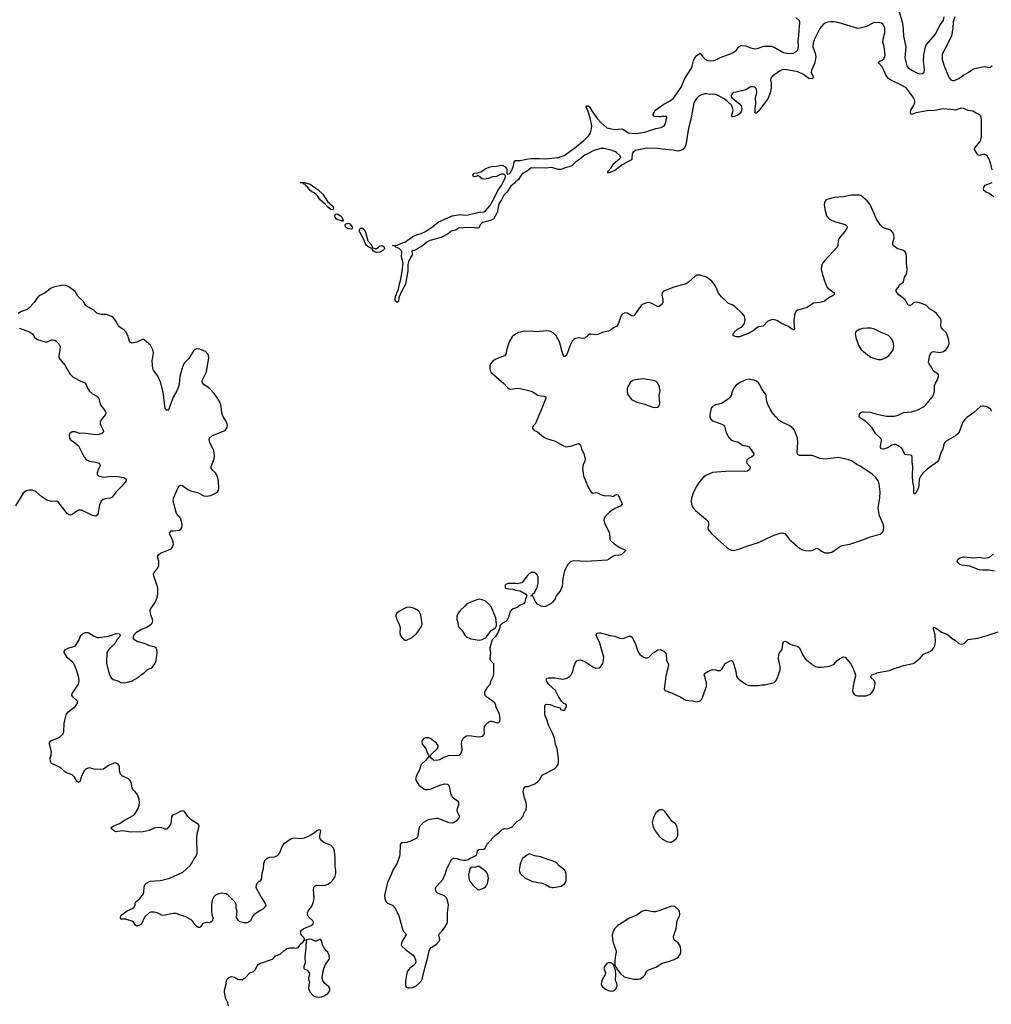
# Model space of a CAD drawing. Header units: inches. Extents: x 1839294 to 1929364, y 762242 to 909984.
# Tile 7 of 76: x 1876766 to 1889082, y 771030 to 783515. Entities that reach past the tile are written whole.
import ezdxf

# ---------------------------------------------------------------- set-up
doc = ezdxf.new("R2010")
doc.units = ezdxf.units.IN
doc.header["$MEASUREMENT"] = 0
for name, color, linetype in [('B8777', 7, 'Continuous'), ('B8778', 7, 'Continuous'), ('B8787', 7, 'Continuous'), ('B8788', 7, 'Continuous')]:
    doc.layers.add(name, color=color, linetype=linetype)

msp = doc.modelspace()

# ---------------------------------------------------------------- linework, layer by layer
at = {"layer": 'B8777', "color": 6, "elevation": 600}
for points in [[(1876999, 780000), (1876990, 779993), (1876950, 779928), (1876884, 779857), (1876859, 779841), (1876790, 779815), (1876746, 779790)], [(1880000, 772900), (1879990, 772896), (1879930, 772892), (1879910, 772885), (1879890, 772872), (1879870, 772850), (1879856, 772810), (1879854, 772750), (1879834, 772690), (1879826, 772614), (1879811, 772590), (1879781, 772570), (1879763, 772550), (1879759, 772510), (1879827, 772390), (1879878, 772310), (1879885, 772290), (1879882, 772270), (1879850, 772235), (1879810, 772216), (1879740, 772170), (1879718, 772142), (1879690, 772090), (1879670, 772072), (1879650, 772064), (1879610, 772064), (1879558, 772078), (1879535, 772095), (1879514, 772130), (1879522, 772210), (1879511, 772250), (1879510, 772295), (1879495, 772330), (1879410, 772416), (1879382, 772430), (1879330, 772438), (1879285, 772430), (1879248, 772412), (1879228, 772392), (1879205, 772350), (1879198, 772290), (1879199, 772210), (1879202, 772170), (1879215, 772130), (1879210, 772090), (1879190, 772070), (1879170, 772065), (1879130, 772067), (1879100, 772060), (1879085, 772050), (1879063, 772017), (1879050, 772004), (1879030, 772005), (1879010, 772017), (1878979, 772050), (1878961, 772081), (1878939, 772100), (1878862, 772142), (1878818, 772158), (1878750, 772180), (1878710, 772183), (1878590, 772158), (1878570, 772161), (1878510, 772190), (1878470, 772200), (1878430, 772198), (1878407, 772190), (1878350, 772133), (1878310, 772050), (1878290, 772035), (1878250, 772021), (1878233, 772033), (1878210, 772070), (1878186, 772086), (1878110, 772110), (1878050, 772110), (1878044, 772130), (1878049, 772150), (1878066, 772170), (1878093, 772190), (1878130, 772214), (1878197, 772243), (1878218, 772262), (1878230, 772290), (1878230, 772310), (1878237, 772330), (1878287, 772370), (1878335, 772430), (1878341, 772450), (1878344, 772516), (1878353, 772547), (1878373, 772567), (1878418, 772590), (1878550, 772602), (1878670, 772630), (1878833, 772707), (1878927, 772790), (1878953, 772827), (1878972, 772870), (1879002, 772910), (1879016, 772950), (1879010, 773130), (1879016, 773190), (1879038, 773270), (1879041, 773290), (1879033, 773310), (1878939, 773370), (1878899, 773410), (1878854, 773474), (1878830, 773484), (1878810, 773481), (1878750, 773446), (1878705, 773430), (1878691, 773409), (1878686, 773350), (1878676, 773310), (1878650, 773270), (1878630, 773253), (1878610, 773252), (1878570, 773268), (1878530, 773274), (1878470, 773265), (1878408, 773232), (1878330, 773216), (1878170, 773214), (1878070, 773231), (1878010, 773220), (1877990, 773219), (1877970, 773224), (1877936, 773250), (1877925, 773270), (1877952, 773288), (1878030, 773321), (1878102, 773370), (1878213, 773430), (1878231, 773450), (1878267, 773513), (1878281, 773550), (1878286, 773590), (1878282, 773630), (1878254, 773694), (1878230, 773724), (1878201, 773750), (1878190, 773770), (1878184, 773830), (1878166, 773870), (1878145, 773890), (1878070, 773924), (1878045, 773950), (1878033, 773990), (1878031, 774050), (1878016, 774076), (1877990, 774088), (1877970, 774090), (1877950, 774085), (1877890, 774057), (1877830, 774010), (1877790, 774007), (1877711, 774011), (1877650, 774028), (1877610, 774018), (1877587, 773993), (1877565, 773955), (1877545, 773910), (1877530, 773853), (1877510, 773841), (1877490, 773858), (1877460, 773910), (1877430, 773939), (1877349, 773969), (1877288, 774028), (1877230, 774060), (1877170, 774085), (1877156, 774110), (1877154, 774150), (1877167, 774190), (1877169, 774230), (1877143, 774330), (1877145, 774350), (1877162, 774370), (1877239, 774401), (1877270, 774419), (1877309, 774451), (1877321, 774470), (1877326, 774490), (1877328, 774590), (1877340, 774630), (1877349, 774689), (1877358, 774710), (1877381, 774739), (1877475, 774810), (1877501, 774850), (1877502, 774870), (1877439, 774930), (1877427, 774950), (1877432, 774970), (1877443, 774990), (1877510, 775090), (1877521, 775130), (1877517, 775170), (1877486, 775270), (1877452, 775350), (1877435, 775370), (1877370, 775428), (1877329, 775490), (1877329, 775510), (1877346, 775530), (1877390, 775549), (1877469, 775571), (1877521, 775650), (1877531, 775690), (1877546, 775710), (1877570, 775730), (1877597, 775743), (1877630, 775746), (1877642, 775742), (1877710, 775697), (1877750, 775682), (1877770, 775680), (1877890, 775700), (1877990, 775730), (1878028, 775728), (1878041, 775710), (1878033, 775690), (1877999, 775650), (1877976, 775610), (1877896, 775530), (1877870, 775490), (1877866, 775370), (1877867, 775350), (1877902, 775222), (1877912, 775192), (1877926, 775170), (1877950, 775150), (1878010, 775133), (1878050, 775110), (1878090, 775108), (1878150, 775118), (1878190, 775132), (1878270, 775175), (1878310, 775213), (1878345, 775235), (1878384, 775270), (1878429, 775291), (1878450, 775306), (1878484, 775356), (1878496, 775390), (1878509, 775489), (1878504, 775530), (1878494, 775550), (1878470, 775565), (1878410, 775575), (1878350, 775607), (1878249, 775630), (1878223, 775650), (1878209, 775670), (1878207, 775690), (1878215, 775710), (1878247, 775750), (1878310, 775789), (1878369, 775810), (1878404, 775830), (1878433, 775850), (1878449, 775870), (1878453, 775890), (1878449, 775910), (1878427, 775967), (1878419, 776019), (1878427, 776050), (1878470, 776107), (1878490, 776141), (1878510, 776190), (1878518, 776230), (1878517, 776310), (1878465, 776465), (1878463, 776490), (1878469, 776511), (1878509, 776551), (1878529, 776591), (1878532, 776610), (1878530, 776650), (1878513, 776710), (1878524, 776730), (1878550, 776750), (1878677, 776803), (1878690, 776811), (1878704, 776830), (1878714, 776866), (1878713, 776890), (1878699, 776930), (1878670, 776990), (1878667, 777010), (1878677, 777023), (1878688, 777032), (1878710, 777036), (1878790, 777044), (1878810, 777055), (1878823, 777077), (1878824, 777110), (1878808, 777190), (1878752, 777252), (1878711, 777409), (1878715, 777450), (1878777, 777583), (1878790, 777603), (1878810, 777612), (1878830, 777610), (1878899, 777559), (1878930, 777542), (1879018, 777518), (1879099, 777479), (1879130, 777473), (1879190, 777480), (1879250, 777510), (1879274, 777530), (1879286, 777550), (1879291, 777570), (1879287, 777670), (1879271, 777730), (1879248, 777770), (1879210, 777805), (1879194, 777830), (1879192, 777850), (1879232, 777948), (1879237, 777990), (1879225, 778050), (1879176, 778156), (1879167, 778190), (1879174, 778210), (1879210, 778241), (1879372, 778308), (1879397, 778343), (1879402, 778370), (1879398, 778390), (1879379, 778430), (1879344, 778484), (1879333, 778510), (1879314, 778630), (1879290, 778690), (1879230, 778774), (1879180, 778830), (1879150, 778857), (1879106, 778886), (1879082, 778910), (1879078, 778930), (1879083, 778950), (1879133, 779050), (1879162, 779230), (1879157, 779270), (1879121, 779310), (1879050, 779339), (1879010, 779342), (1878990, 779334), (1878970, 779318), (1878910, 779221), (1878850, 779161), (1878828, 779110), (1878798, 778990), (1878790, 778950), (1878788, 778890), (1878776, 778850), (1878758, 778810), (1878712, 778730), (1878680, 778650), (1878653, 778570), (1878650, 778565), (1878630, 778566), (1878610, 778590), (1878586, 778790), (1878557, 778910), (1878517, 778997), (1878462, 779070), (1878454, 779090), (1878447, 779190), (1878462, 779290), (1878453, 779330), (1878423, 779390), (1878374, 779430), (1878350, 779457), (1878330, 779463), (1878252, 779428), (1878210, 779416), (1878190, 779414), (1878170, 779420), (1878158, 779438), (1878139, 779510), (1878110, 779559), (1878090, 779580), (1878023, 779623), (1877980, 779700), (1877950, 779740), (1877930, 779753), (1877889, 779770), (1877870, 779775), (1877797, 779777), (1877748, 779788), (1877704, 779830), (1877610, 779886), (1877570, 779945), (1877513, 780000)], [(1876763, 779603), (1876890, 779559), (1876928, 779530), (1876956, 779490), (1876990, 779462), (1877090, 779430), (1877108, 779428), (1877170, 779456), (1877183, 779457), (1877210, 779450), (1877230, 779437), (1877264, 779404), (1877279, 779370), (1877277, 779330), (1877262, 779250), (1877264, 779230), (1877274, 779210), (1877342, 779130), (1877403, 779023), (1877444, 778984), (1877550, 778927), (1877590, 778910), (1877607, 778890), (1877624, 778844), (1877650, 778805), (1877690, 778770), (1877743, 778743), (1877759, 778730), (1877771, 778710), (1877780, 778660), (1877791, 778631), (1877848, 778550), (1877856, 778530), (1877854, 778510), (1877800, 778440), (1877786, 778410), (1877786, 778390), (1877793, 778370), (1877826, 778310), (1877827, 778290), (1877806, 778270), (1877770, 778257), (1877730, 778251), (1877570, 778272), (1877530, 778269), (1877470, 778288), (1877430, 778288), (1877400, 778270), (1877392, 778250), (1877397, 778210), (1877410, 778188), (1877457, 778157), (1877511, 778111), (1877583, 777970), (1877613, 777933), (1877650, 777917), (1877730, 777905), (1877771, 777891), (1877781, 777881), (1877788, 777870), (1877783, 777850), (1877760, 777810), (1877749, 777770), (1877750, 777750), (1877765, 777730), (1877830, 777714), (1877930, 777729), (1878010, 777725), (1878086, 777710), (1878117, 777690), (1878117, 777683), (1878116, 777670), (1878061, 777599), (1877990, 777530), (1877938, 777462), (1877911, 777450), (1877850, 777440), (1877826, 777430), (1877799, 777410), (1877777, 777363), (1877755, 777245), (1877749, 777231), (1877730, 777220), (1877690, 777229), (1877630, 777260), (1877550, 777294), (1877530, 777298), (1877510, 777294), (1877490, 777283), (1877430, 777243), (1877410, 777234), (1877390, 777236), (1877370, 777253), (1877250, 777404), (1877230, 777410), (1877170, 777406), (1877110, 777421), (1877045, 777465), (1876970, 777533), (1876950, 777543), (1876930, 777548), (1876890, 777550), (1876850, 777540), (1876809, 777511), (1876711, 777350)], [(1879412, 771010), (1879406, 771050), (1879376, 771110), (1879362, 771190), (1879362, 771210), (1879379, 771270), (1879387, 771330), (1879398, 771350), (1879418, 771370), (1879450, 771381), (1879490, 771375), (1879530, 771351), (1879550, 771345), (1879590, 771345), (1879627, 771370), (1879683, 771430), (1879730, 771448), (1879742, 771458), (1879752, 771468), (1879779, 771522), (1879790, 771535), (1879811, 771549), (1879970, 771604), (1880000, 771634)]]:
    msp.add_lwpolyline(points, dxfattribs=at)
at = {"layer": 'B8778', "color": 6, "elevation": 600}
msp.add_lwpolyline([(1877513, 780000), (1877503, 780010), (1877469, 780070), (1877389, 780129), (1877350, 780144), (1877309, 780149), (1877196, 780124), (1877155, 780105), (1877090, 780053), (1877023, 780017), (1876999, 780000)], dxfattribs=at)
at = {"layer": 'B8787', "color": 6}
for points, elevation in [([(1884911, 780000), (1884917, 779970), (1884917, 779930), (1884908, 779910), (1884870, 779879), (1884850, 779878), (1884770, 779922), (1884731, 779929), (1884710, 779926), (1884670, 779910), (1884643, 779890), (1884550, 779760), (1884530, 779757), (1884470, 779796), (1884443, 779797), (1884410, 779785), (1884394, 779767), (1884380, 779740), (1884350, 779644), (1884336, 779630), (1884293, 779607), (1884250, 779573), (1884230, 779565), (1884150, 779549), (1884095, 779525), (1884070, 779518), (1884010, 779528), (1883990, 779526), (1883970, 779515), (1883930, 779477), (1883910, 779472), (1883850, 779480), (1883810, 779473), (1883790, 779462), (1883770, 779440), (1883742, 779390), (1883700, 779270), (1883690, 779252), (1883670, 779241), (1883650, 779275), (1883610, 779431), (1883567, 779507), (1883530, 779545), (1883500, 779560), (1883450, 779571), (1883310, 779558), (1883247, 779567), (1883150, 779563), (1883090, 779550), (1883039, 779521), (1883010, 779495), (1882970, 779430), (1882941, 779339), (1882927, 779273), (1882910, 779252), (1882830, 779225), (1882793, 779207), (1882758, 779182), (1882733, 779150), (1882726, 779130), (1882725, 779090), (1882730, 779066), (1882742, 779042), (1882904, 778904), (1882950, 778851), (1882970, 778834), (1882991, 778831), (1883070, 778842), (1883110, 778838), (1883250, 778804), (1883274, 778794), (1883334, 778754), (1883370, 778744), (1883420, 778740), (1883437, 778730), (1883434, 778710), (1883408, 778652), (1883394, 778606), (1883341, 778490), (1883317, 778423), (1883303, 778397), (1883277, 778370), (1883265, 778350), (1883265, 778330), (1883285, 778310), (1883330, 778288), (1883404, 778224), (1883445, 778205), (1883553, 778173), (1883650, 778118), (1883690, 778101), (1883749, 778109), (1883850, 778140), (1883870, 778130), (1883881, 778110), (1883886, 778070), (1883916, 778016), (1883935, 777950), (1883930, 777917), (1883907, 777870), (1883900, 777830), (1883914, 777730), (1883970, 777587), (1884010, 777523), (1884030, 777513), (1884070, 777519), (1884090, 777515), (1884133, 777493), (1884170, 777481), (1884259, 777479), (1884290, 777471), (1884315, 777490), (1884330, 777495), (1884354, 777490), (1884376, 777430), (1884400, 777390), (1884403, 777370), (1884385, 777350), (1884310, 777319), (1884243, 777270), (1884184, 777210), (1884173, 777190), (1884170, 777170), (1884181, 777130), (1884243, 777010), (1884245, 776930), (1884257, 776910), (1884301, 776870), (1884365, 776825), (1884446, 776790), (1884436, 776770), (1884390, 776731), (1884370, 776724), (1884310, 776721), (1884290, 776714), (1884230, 776671), (1884210, 776662), (1883950, 776646), (1883790, 776652), (1883757, 776643), (1883734, 776630), (1883714, 776606), (1883674, 776526), (1883651, 776429), (1883642, 776330), (1883616, 776270), (1883568, 776210), (1883553, 776170), (1883522, 776130), (1883499, 776110), (1883430, 776075), (1883410, 776072), (1883378, 776078), (1883330, 776104), (1883309, 776130), (1883270, 776206), (1883246, 776210), (1883262, 776218), (1883266, 776230), (1883290, 776251), (1883310, 776281), (1883325, 776315), (1883337, 776370), (1883340, 776410), (1883337, 776450), (1883322, 776482), (1883290, 776507), (1883250, 776504), (1883225, 776490), (1883198, 776462), (1883150, 776394), (1883130, 776374), (1883070, 776362), (1883050, 776368), (1882952, 776368), (1882922, 776350), (1882920, 776320), (1882922, 776310), (1882930, 776305), (1882957, 776297), (1883015, 776295), (1883050, 776281), (1883110, 776271), (1883182, 776230), (1883194, 776210), (1883176, 776170), (1883170, 776129), (1883151, 776110), (1883111, 776090), (1883070, 776062), (1883010, 776042), (1882983, 776010), (1882963, 775937), (1882943, 775897), (1882930, 775885), (1882881, 775859), (1882852, 775830), (1882851, 775810), (1882831, 775749), (1882792, 775690), (1882755, 775650), (1882725, 775550), (1882725, 775530), (1882733, 775490), (1882726, 775410), (1882734, 775390), (1882771, 775350), (1882773, 775227), (1882767, 775193), (1882745, 775150), (1882731, 775110), (1882731, 775090), (1882691, 775049), (1882658, 774990), (1882658, 774970), (1882662, 774950), (1882682, 774930), (1882710, 774916), (1882760, 774880), (1882791, 774851), (1882807, 774790), (1882835, 774735), (1882842, 774710), (1882851, 774650), (1882847, 774613), (1882830, 774597), (1882750, 774616), (1882730, 774616), (1882690, 774597), (1882670, 774575), (1882655, 774550), (1882648, 774512), (1882652, 774470), (1882649, 774451), (1882630, 774426), (1882610, 774420), (1882579, 774419), (1882465, 774435), (1882430, 774430), (1882395, 774410), (1882382, 774398), (1882366, 774370), (1882362, 774330), (1882370, 774270), (1882369, 774250), (1882354, 774206), (1882334, 774186), (1882201, 774179), (1882142, 774158), (1882090, 774130), (1882050, 774121), (1882010, 774126), (1881982, 774150), (1881970, 774168), (1881950, 774169), (1881915, 774125), (1881857, 774070), (1881848, 774050), (1881839, 774010), (1881796, 773930), (1881785, 773890), (1881799, 773850), (1881825, 773810), (1881890, 773762), (1881910, 773755), (1881930, 773755), (1881970, 773757), (1882090, 773807), (1882150, 773827), (1882190, 773822), (1882205, 773805), (1882210, 773791), (1882230, 773691), (1882238, 773678), (1882250, 773662), (1882316, 773610), (1882330, 773590), (1882330, 773558), (1882311, 773510), (1882308, 773490), (1882311, 773470), (1882326, 773446), (1882339, 773410), (1882330, 773385), (1882304, 773356), (1882281, 773339), (1882250, 773328), (1882210, 773330), (1882070, 773385), (1882050, 773388), (1881945, 773370), (1881890, 773340), (1881836, 773284), (1881825, 773255), (1881815, 773165), (1881809, 773150), (1881790, 773131), (1881710, 773094), (1881670, 773081), (1881610, 773078), (1881596, 773070), (1881590, 773050), (1881583, 772930), (1881577, 772890), (1881547, 772813), (1881498, 772730), (1881466, 772650), (1881430, 772580), (1881418, 772542), (1881392, 772410), (1881393, 772373), (1881402, 772342), (1881410, 772328), (1881430, 772313), (1881490, 772287), (1881527, 772250), (1881571, 772150), (1881623, 771970), (1881633, 771953), (1881656, 771930), (1881665, 771910), (1881613, 771830), (1881601, 771790), (1881607, 771770), (1881661, 771721), (1881753, 771653), (1881770, 771630), (1881785, 771595), (1881788, 771570), (1881778, 771542), (1881758, 771522), (1881710, 771489), (1881682, 771450), (1881668, 771410), (1881658, 771318), (1881656, 771270), (1881667, 771247), (1881690, 771239), (1881710, 771237), (1881750, 771245), (1881790, 771265), (1881830, 771297), (1881855, 771325), (1881869, 771350), (1881901, 771490), (1881941, 771630), (1881955, 771710), (1881964, 771730), (1881983, 771750), (1882050, 771793), (1882085, 771830), (1882092, 771850), (1882078, 771910), (1882086, 771930), (1882120, 771960), (1882150, 771998), (1882177, 772043), (1882187, 772070), (1882188, 772192), (1882200, 772290), (1882190, 772350), (1882170, 772386), (1882150, 772406), (1882082, 772430), (1882050, 772449), (1882039, 772470), (1882038, 772490), (1882041, 772510), (1882052, 772530), (1882128, 772612), (1882159, 772681), (1882182, 772750), (1882232, 772848), (1882250, 772875), (1882270, 772883), (1882310, 772879), (1882345, 772865), (1882390, 772856), (1882424, 772856), (1882450, 772867), (1882475, 772885), (1882535, 772910), (1882559, 772930), (1882570, 772972), (1882586, 772994), (1882610, 772999), (1882630, 772993), (1882650, 772999), (1882665, 773010), (1882694, 773070), (1882795, 773170), (1882850, 773211), (1882888, 773250), (1882910, 773258), (1882950, 773256), (1883010, 773282), (1883070, 773352), (1883106, 773370), (1883150, 773414), (1883158, 773450), (1883170, 773474), (1883187, 773493), (1883189, 773550), (1883184, 773590), (1883163, 773650), (1883149, 773730), (1883156, 773764), (1883169, 773791), (1883210, 773791), (1883295, 773825), (1883329, 773851), (1883359, 773881), (1883390, 773934), (1883544, 774016), (1883570, 774041), (1883592, 774070), (1883598, 774102), (1883598, 774150), (1883577, 774270), (1883559, 774330), (1883546, 774406), (1883522, 774470), (1883470, 774570), (1883454, 774630), (1883425, 774690), (1883421, 774710), (1883422, 774810), (1883430, 774830), (1883443, 774837), (1883492, 774832), (1883550, 774808), (1883611, 774791), (1883622, 774782), (1883623, 774770), (1883630, 774763), (1883650, 774759), (1883670, 774761), (1883679, 774770), (1883680, 774780), (1883696, 774804), (1883696, 774824), (1883690, 774835), (1883664, 774844), (1883633, 774873), (1883594, 774934), (1883557, 775010), (1883469, 775090), (1883444, 775130), (1883441, 775150), (1883450, 775166), (1883470, 775172), (1883550, 775170), (1883650, 775155), (1883670, 775156), (1883710, 775170), (1883741, 775190), (1883758, 775210), (1883776, 775250), (1883790, 775310), (1883806, 775354), (1883830, 775387), (1883850, 775395), (1883870, 775397), (1883930, 775379), (1884030, 775311), (1884070, 775291), (1884110, 775296), (1884129, 775310), (1884156, 775350), (1884167, 775393), (1884170, 775430), (1884119, 775610), (1884080, 775690), (1884075, 775710), (1884083, 775730), (1884090, 775736), (1884110, 775742), (1884130, 775739), (1884250, 775707), (1884310, 775700), (1884370, 775672), (1884407, 775667), (1884430, 775672), (1884490, 775699), (1884510, 775700), (1884530, 775685), (1884540, 775670), (1884576, 775590), (1884593, 775530), (1884610, 775490), (1884627, 775467), (1884650, 775447), (1884678, 775430), (1884710, 775419), (1884739, 775430), (1884795, 775485), (1884829, 775510), (1884857, 775523), (1884890, 775528), (1884930, 775508), (1884950, 775490), (1884959, 775470), (1884967, 775390), (1884987, 775350), (1884989, 775330), (1884957, 775190), (1884942, 775090), (1884936, 775030), (1884945, 775010), (1885030, 774979), (1885145, 774925), (1885210, 774885), (1885290, 774878), (1885350, 774865), (1885390, 774878), (1885410, 774895), (1885427, 774930), (1885474, 775066), (1885471, 775110), (1885445, 775195), (1885444, 775210), (1885453, 775227), (1885489, 775250), (1885550, 775276), (1885590, 775270), (1885610, 775262), (1885650, 775264), (1885670, 775283), (1885709, 775350), (1885770, 775386), (1885790, 775390), (1885810, 775370), (1885845, 775250), (1885853, 775193), (1885866, 775170), (1885885, 775150), (1885970, 775088), (1886010, 775074), (1886129, 775071), (1886170, 775081), (1886210, 775081), (1886330, 775111), (1886350, 775131), (1886370, 775171), (1886390, 775219), (1886404, 775270), (1886404, 775310), (1886383, 775410), (1886390, 775470), (1886410, 775504), (1886433, 775530), (1886439, 775601), (1886450, 775626), (1886467, 775633), (1886490, 775626), (1886536, 775596), (1886565, 775585), (1886610, 775577), (1886630, 775567), (1886650, 775550), (1886690, 775467), (1886727, 775407), (1886800, 775350), (1886814, 775334), (1886854, 775314), (1886886, 775306), (1886930, 775304), (1887030, 775316), (1887090, 775345), (1887130, 775388), (1887159, 775410), (1887210, 775438), (1887230, 775434), (1887298, 775350), (1887330, 775290), (1887361, 775210), (1887362, 775190), (1887339, 775110), (1887322, 775010), (1887325, 774985), (1887342, 774962), (1887370, 774948), (1887390, 774943), (1887490, 774942), (1887510, 774944), (1887550, 774963), (1887573, 774987), (1887598, 775030), (1887612, 775090), (1887610, 775110), (1887597, 775137), (1887561, 775170), (1887555, 775190), (1887573, 775210), (1887650, 775237), (1887790, 775265), (1887850, 775290), (1887910, 775304), (1887970, 775325), (1888093, 775350), (1888110, 775359), (1888142, 775390), (1888182, 775418), (1888224, 775470), (1888311, 775509), (1888338, 775530), (1888355, 775550), (1888366, 775574), (1888374, 775626), (1888370, 775710), (1888348, 775790), (1888350, 775813), (1888370, 775807), (1888450, 775748), (1888510, 775727), (1888530, 775715), (1888587, 775667), (1888630, 775644), (1888670, 775607), (1888710, 775596), (1888736, 775604), (1888770, 775640), (1888790, 775654), (1888910, 775675), (1889030, 775705), (1889170, 775755)], 600), ([(1881575, 780000), (1881571, 779990), (1881568, 779952), (1881561, 779939), (1881550, 779929), (1881530, 779946), (1881522, 779970), (1881531, 780000)], 500), ([(1887044, 780000), (1887022, 779990), (1886973, 779950), (1886958, 779942), (1886910, 779929), (1886830, 779919), (1886750, 779867), (1886628, 779832), (1886610, 779820), (1886592, 779788), (1886577, 779710), (1886577, 779670), (1886587, 779593), (1886577, 779583), (1886550, 779594), (1886510, 779623), (1886423, 779663), (1886370, 779695), (1886350, 779704), (1886310, 779712), (1886270, 779702), (1886250, 779692), (1886190, 779631), (1886130, 779619), (1886112, 779610), (1886064, 779570), (1885990, 779530), (1885890, 779496), (1885854, 779494), (1885821, 779501), (1885810, 779510), (1885808, 779528), (1885820, 779550), (1885867, 779590), (1885921, 779619), (1885955, 779665), (1885964, 779710), (1885955, 779755), (1885930, 779786), (1885830, 779878), (1885799, 779899), (1885750, 779915), (1885704, 779964), (1885662, 780000)], 600), ([(1889090, 778549), (1889070, 778575), (1889030, 778605), (1888990, 778616), (1888970, 778616), (1888947, 778610), (1888855, 778530), (1888770, 778470), (1888750, 778450), (1888722, 778410), (1888674, 778290), (1888658, 778262), (1888630, 778240), (1888512, 778170), (1888490, 778150), (1888480, 778130), (1888468, 778070), (1888447, 778033), (1888413, 777930), (1888400, 777910), (1888270, 777817), (1888214, 777766), (1888187, 777733), (1888169, 777690), (1888165, 777615), (1888153, 777570), (1888130, 777520), (1888110, 777497), (1888101, 777521), (1888099, 777590), (1888089, 777650), (1888084, 777730), (1888089, 777850), (1888077, 777910), (1888080, 777970), (1888073, 777990), (1888055, 777995), (1888010, 777996), (1887990, 778003), (1887978, 778018), (1887955, 778070), (1887944, 778084), (1887898, 778118), (1887870, 778128), (1887850, 778128), (1887820, 778120), (1887770, 778088), (1887730, 778072), (1887710, 778069), (1887690, 778072), (1887677, 778090), (1887677, 778110), (1887692, 778170), (1887690, 778190), (1887679, 778210), (1887615, 778270), (1887566, 778346), (1887510, 778404), (1887490, 778422), (1887422, 778462), (1887411, 778470), (1887405, 778485), (1887410, 778510), (1887425, 778530), (1887450, 778542), (1887470, 778544), (1887550, 778540), (1887618, 778518), (1887750, 778487), (1887850, 778489), (1887900, 778500), (1887970, 778534), (1888070, 778543), (1888150, 778570), (1888229, 778611), (1888250, 778627), (1888331, 778730), (1888354, 778766), (1888362, 778810), (1888364, 778876), (1888375, 778905), (1888401, 778950), (1888413, 778990), (1888413, 779010), (1888406, 779026), (1888350, 779060), (1888325, 779110), (1888294, 779150), (1888287, 779170), (1888297, 779250), (1888310, 779277), (1888330, 779299), (1888350, 779310), (1888430, 779294), (1888478, 779310), (1888504, 779330), (1888536, 779370), (1888547, 779410), (1888543, 779450), (1888520, 779530), (1888510, 779550), (1888463, 779590), (1888449, 779610), (1888444, 779630), (1888446, 779706), (1888441, 779721), (1888387, 779790), (1888356, 779816), (1888299, 779850), (1888262, 779890), (1888230, 779906), (1888170, 779925), (1888130, 779932), (1888110, 779930), (1888090, 779921), (1888070, 779900), (1888050, 779890), (1888030, 779896), (1887990, 779961), (1887942, 780000)], 600), ([(1889122, 776522), (1889050, 776536), (1888970, 776535), (1888930, 776540), (1888810, 776587), (1888710, 776598), (1888681, 776610), (1888661, 776630), (1888651, 776650), (1888659, 776670), (1888684, 776690), (1888730, 776703), (1888870, 776692), (1888930, 776699), (1888991, 776689), (1889046, 776694), (1889073, 776707), (1889110, 776744)], 600), ([(1880000, 771634), (1880010, 771644), (1880070, 771665), (1880115, 771710), (1880150, 771732), (1880190, 771746), (1880247, 771747), (1880270, 771741), (1880294, 771750), (1880330, 771796), (1880358, 771822), (1880370, 771842), (1880386, 771850), (1880376, 771856), (1880374, 771870), (1880336, 771916), (1880327, 771950), (1880340, 771970), (1880367, 771990), (1880461, 772030), (1880486, 772050), (1880492, 772070), (1880481, 772090), (1880430, 772135), (1880416, 772170), (1880416, 772190), (1880423, 772210), (1880470, 772274), (1880491, 772330), (1880498, 772382), (1880492, 772488), (1880500, 772520), (1880510, 772531), (1880530, 772539), (1880630, 772537), (1880681, 772559), (1880710, 772581), (1880742, 772618), (1880765, 772655), (1880773, 772687), (1880773, 772730), (1880763, 772783), (1880764, 772884), (1880755, 772970), (1880742, 773010), (1880710, 773050), (1880622, 773082), (1880589, 773110), (1880575, 773130), (1880569, 773150), (1880569, 773171), (1880584, 773230), (1880570, 773241), (1880550, 773238), (1880531, 773230), (1880500, 773200), (1880450, 773170), (1880370, 773136), (1880330, 773127), (1880243, 773137), (1880207, 773130), (1880110, 773062), (1880090, 773029), (1880060, 772950), (1880030, 772914), (1880000, 772900)], 600)]:
    msp.add_lwpolyline(points, dxfattribs=dict(at, elevation=elevation))
for points, elevation in [([(1887510, 779605), (1887450, 779599), (1887410, 779585), (1887370, 779561), (1887360, 779550), (1887355, 779530), (1887367, 779467), (1887401, 779381), (1887430, 779338), (1887490, 779284), (1887557, 779237), (1887590, 779224), (1887650, 779208), (1887690, 779207), (1887750, 779233), (1887784, 779256), (1887813, 779290), (1887836, 779330), (1887846, 779370), (1887843, 779410), (1887830, 779450), (1887806, 779486), (1887779, 779510), (1887750, 779525), (1887688, 779548), (1887600, 779590), (1887550, 779603)], 700), ([(1884670, 778961), (1884570, 778950), (1884540, 778940), (1884510, 778919), (1884477, 778870), (1884467, 778833), (1884466, 778806), (1884472, 778770), (1884482, 778750), (1884521, 778701), (1884545, 778685), (1884590, 778667), (1884690, 778641), (1884790, 778602), (1884830, 778597), (1884850, 778602), (1884867, 778613), (1884881, 778650), (1884874, 778750), (1884883, 778810), (1884871, 778871), (1884850, 778910), (1884831, 778931), (1884802, 778942)], 700), ([(1886010, 778957), (1885970, 778949), (1885891, 778909), (1885850, 778882), (1885822, 778850), (1885802, 778810), (1885784, 778750), (1885771, 778729), (1885750, 778706), (1885669, 778651), (1885630, 778638), (1885585, 778630), (1885546, 778610), (1885533, 778590), (1885527, 778570), (1885516, 778510), (1885516, 778470), (1885526, 778450), (1885551, 778430), (1885598, 778410), (1885668, 778388), (1885693, 778373), (1885704, 778350), (1885719, 778290), (1885757, 778217), (1885785, 778185), (1885810, 778174), (1885870, 778161), (1885910, 778131), (1885930, 778122), (1885990, 778108), (1886010, 778098), (1886030, 778075), (1886073, 778010), (1886069, 777990), (1886047, 777973), (1886003, 777950), (1885984, 777930), (1885977, 777910), (1885984, 777890), (1886020, 777850), (1886024, 777830), (1886017, 777810), (1885990, 777792), (1885950, 777785), (1885770, 777791), (1885550, 777772), (1885464, 777736), (1885429, 777710), (1885379, 777650), (1885342, 777590), (1885304, 777510), (1885283, 777450), (1885277, 777410), (1885281, 777370), (1885297, 777330), (1885331, 777290), (1885463, 777183), (1885491, 777151), (1885498, 777130), (1885497, 777110), (1885487, 777070), (1885492, 777050), (1885525, 777010), (1885610, 776927), (1885730, 776821), (1885750, 776806), (1885788, 776788), (1885810, 776785), (1885870, 776798), (1885996, 776844), (1886130, 776885), (1886310, 776970), (1886390, 777002), (1886430, 777007), (1886470, 776996), (1886526, 776926), (1886587, 776867), (1886655, 776810), (1886690, 776794), (1886730, 776784), (1886790, 776782), (1886820, 776790), (1886870, 776813), (1886890, 776807), (1886930, 776774), (1886970, 776757), (1887026, 776754), (1887070, 776767), (1887159, 776830), (1887192, 776848), (1887290, 776865), (1887429, 776911), (1887550, 776958), (1887668, 776992), (1887690, 777003), (1887710, 777026), (1887719, 777070), (1887716, 777110), (1887665, 777225), (1887651, 777290), (1887650, 777330), (1887669, 777450), (1887672, 777528), (1887661, 777630), (1887647, 777670), (1887619, 777710), (1887572, 777752), (1887430, 777848), (1887376, 777876), (1887310, 777921), (1887270, 777936), (1887150, 777962), (1886970, 777941), (1886910, 777953), (1886810, 777990), (1886650, 777990), (1886636, 777996), (1886627, 778007), (1886623, 778030), (1886628, 778152), (1886624, 778210), (1886586, 778310), (1886570, 778333), (1886530, 778366), (1886430, 778412), (1886395, 778435), (1886350, 778480), (1886309, 778530), (1886283, 778570), (1886245, 778650), (1886234, 778690), (1886227, 778750), (1886219, 778770), (1886172, 778830), (1886147, 778887), (1886132, 778910), (1886104, 778930), (1886070, 778945)], 700), ([(1882590, 776166), (1882550, 776156), (1882433, 776107), (1882410, 776080), (1882353, 776030), (1882324, 775990), (1882308, 775950), (1882308, 775910), (1882319, 775870), (1882323, 775830), (1882331, 775811), (1882350, 775797), (1882370, 775775), (1882409, 775709), (1882430, 775690), (1882486, 775666), (1882590, 775647), (1882630, 775657), (1882670, 775677), (1882688, 775692), (1882744, 775770), (1882797, 775803), (1882809, 775830), (1882809, 775850), (1882801, 775930), (1882744, 776070), (1882709, 776110), (1882670, 776143), (1882630, 776161)], 600), ([(1881710, 776064), (1881670, 776060), (1881643, 776050), (1881570, 776009), (1881547, 775990), (1881536, 775970), (1881536, 775950), (1881546, 775910), (1881576, 775850), (1881588, 775810), (1881584, 775750), (1881590, 775710), (1881610, 775681), (1881630, 775661), (1881650, 775647), (1881670, 775647), (1881740, 775680), (1881802, 775738), (1881860, 775820), (1881869, 775850), (1881852, 775970), (1881830, 776009), (1881808, 776028), (1881770, 776050)], 600), ([(1881910, 774409), (1881890, 774401), (1881864, 774370), (1881866, 774330), (1881913, 774273), (1881930, 774222), (1881941, 774201), (1881954, 774190), (1881958, 774178), (1881970, 774174), (1881982, 774198), (1882059, 774270), (1882069, 774290), (1882069, 774310), (1882050, 774341), (1881976, 774396), (1881950, 774407)], 600), ([(1884890, 773498), (1884870, 773493), (1884827, 773453), (1884795, 773390), (1884785, 773330), (1884798, 773278), (1884822, 773230), (1884870, 773163), (1884904, 773130), (1884970, 773093), (1885010, 773085), (1885030, 773088), (1885087, 773130), (1885102, 773150), (1885110, 773170), (1885110, 773230), (1885096, 773290), (1885079, 773319), (1885034, 773354), (1885016, 773376), (1884950, 773472), (1884930, 773489), (1884910, 773495)], 600), ([(1883230, 772938), (1883190, 772918), (1883141, 772879), (1883125, 772855), (1883110, 772808), (1883096, 772730), (1883110, 772690), (1883170, 772635), (1883266, 772586), (1883390, 772566), (1883430, 772550), (1883481, 772521), (1883510, 772510), (1883530, 772510), (1883610, 772526), (1883630, 772530), (1883650, 772543), (1883670, 772559), (1883693, 772590), (1883692, 772690), (1883675, 772730), (1883606, 772786), (1883567, 772827), (1883530, 772847), (1883434, 772874), (1883370, 772902), (1883292, 772912)], 600), ([(1882570, 772778), (1882530, 772767), (1882490, 772769), (1882474, 772746), (1882456, 772670), (1882458, 772630), (1882463, 772610), (1882473, 772590), (1882510, 772539), (1882570, 772487), (1882590, 772483), (1882652, 772508), (1882670, 772519), (1882685, 772535), (1882696, 772564), (1882706, 772610), (1882707, 772630), (1882700, 772670), (1882690, 772694), (1882675, 772715), (1882590, 772776)], 600), ([(1885030, 772274), (1884950, 772247), (1884882, 772218), (1884824, 772204), (1884790, 772201), (1884710, 772219), (1884690, 772219), (1884651, 772209), (1884590, 772159), (1884490, 772121), (1884425, 772075), (1884350, 772030), (1884310, 771990), (1884287, 771953), (1884276, 771910), (1884279, 771850), (1884289, 771810), (1884327, 771710), (1884328, 771692), (1884314, 771630), (1884310, 771570), (1884312, 771532), (1884321, 771501), (1884330, 771496), (1884337, 771477), (1884381, 771421), (1884430, 771378), (1884550, 771349), (1884610, 771347), (1884630, 771352), (1884665, 771375), (1884684, 771397), (1884715, 771450), (1884730, 771465), (1884830, 771500), (1884910, 771550), (1884990, 771572), (1885061, 771598), (1885112, 771630), (1885138, 771662), (1885145, 771690), (1885146, 771726), (1885137, 771770), (1885111, 771810), (1885065, 771845), (1885055, 771870), (1885054, 771890), (1885088, 771990), (1885101, 772090), (1885130, 772150), (1885134, 772170), (1885130, 772210), (1885118, 772230), (1885070, 772270)], 600), ([(1880425, 771855), (1880398, 771842), (1880394, 771750), (1880379, 771630), (1880386, 771554), (1880367, 771510), (1880366, 771490), (1880370, 771482), (1880410, 771465), (1880436, 771430), (1880439, 771410), (1880425, 771370), (1880426, 771354), (1880441, 771310), (1880430, 771268), (1880427, 771230), (1880444, 771190), (1880490, 771139), (1880508, 771128), (1880550, 771119), (1880590, 771123), (1880630, 771141), (1880670, 771168), (1880691, 771190), (1880698, 771210), (1880696, 771230), (1880685, 771250), (1880636, 771296), (1880609, 771330), (1880602, 771370), (1880611, 771450), (1880624, 771496), (1880643, 771537), (1880692, 771608), (1880689, 771650), (1880672, 771690), (1880650, 771710), (1880618, 771758), (1880605, 771785), (1880595, 771830), (1880581, 771850), (1880567, 771853), (1880530, 771832), (1880510, 771829), (1880468, 771850)], 600), ([(1884250, 771557), (1884230, 771555), (1884210, 771546), (1884177, 771510), (1884171, 771490), (1884191, 771430), (1884187, 771410), (1884150, 771339), (1884139, 771310), (1884138, 771290), (1884142, 771270), (1884154, 771250), (1884190, 771222), (1884250, 771195), (1884290, 771200), (1884310, 771212), (1884326, 771230), (1884339, 771270), (1884334, 771294), (1884318, 771330), (1884322, 771410), (1884317, 771457), (1884295, 771535), (1884290, 771535), (1884272, 771552)], 600)]:
    msp.add_lwpolyline(points, close=True, dxfattribs=dict(at, elevation=elevation))
at = {"layer": 'B8788', "color": 6}
for points, elevation in [([(1887908, 783630), (1887957, 783470), (1887966, 783394), (1887968, 783308), (1887998, 783170), (1887987, 783030), (1888010, 782930), (1888030, 782903), (1888082, 782870), (1888130, 782844), (1888170, 782829), (1888208, 782832), (1888230, 782850), (1888237, 782890), (1888224, 782990), (1888228, 783070), (1888246, 783170), (1888261, 783199), (1888371, 783329), (1888430, 783441), (1888477, 783510), (1888486, 783550)], 500), ([(1881531, 780000), (1881550, 780065), (1881566, 780094), (1881576, 780150), (1881593, 780207), (1881616, 780324), (1881626, 780430), (1881607, 780510), (1881608, 780570), (1881601, 780590), (1881575, 780615), (1881534, 780630), (1881523, 780643), (1881489, 780650), (1881550, 780658), (1881629, 780690), (1881650, 780693), (1881750, 780768), (1881810, 780793), (1881855, 780805), (1881910, 780831), (1882005, 780895), (1882070, 780950), (1882249, 781030), (1882350, 781046), (1882410, 781036), (1882450, 781039), (1882590, 781076), (1882650, 781077), (1882670, 781090), (1882724, 781156), (1882778, 781242), (1882825, 781350), (1882870, 781410), (1882892, 781448), (1882919, 781510), (1882924, 781530), (1882921, 781541), (1882914, 781550), (1882897, 781557), (1882870, 781556), (1882810, 781529), (1882759, 781521), (1882710, 781502), (1882650, 781493), (1882630, 781499), (1882612, 781510), (1882602, 781522), (1882570, 781538), (1882562, 781530), (1882530, 781521), (1882515, 781530), (1882509, 781550), (1882529, 781571), (1882570, 781572), (1882610, 781585), (1882675, 781630), (1882728, 781650), (1882750, 781655), (1882810, 781656), (1882870, 781669), (1882890, 781666), (1882919, 781650), (1882935, 781630), (1882939, 781619), (1882943, 781563), (1882950, 781557), (1882970, 781559), (1882990, 781584), (1883014, 781630), (1883022, 781650), (1883032, 781710), (1883050, 781730), (1883110, 781730), (1883190, 781748), (1883245, 781755), (1883357, 781757), (1883430, 781752), (1883590, 781766), (1883666, 781794), (1883805, 781890), (1883919, 781982), (1883978, 782042), (1884000, 782080), (1884016, 782130), (1884017, 782170), (1883999, 782270), (1883972, 782352), (1883948, 782410), (1883955, 782425), (1883970, 782424), (1883990, 782410), (1884019, 782359), (1884084, 782264), (1884132, 782212), (1884210, 782143), (1884310, 782122), (1884394, 782130), (1884410, 782126), (1884482, 782082), (1884570, 782072), (1884610, 782075), (1884690, 782090), (1884830, 782135), (1884898, 782150), (1884934, 782170), (1884949, 782190), (1884968, 782270), (1884966, 782286), (1884910, 782289), (1884890, 782282), (1884870, 782282), (1884808, 782288), (1884798, 782310), (1884802, 782330), (1884830, 782371), (1884930, 782446), (1885010, 782485), (1885056, 782524), (1885150, 782658), (1885197, 782770), (1885281, 782899), (1885292, 782928), (1885307, 782993), (1885326, 783030), (1885350, 783063), (1885390, 783090), (1885424, 783044), (1885453, 783013), (1885479, 782999), (1885513, 782993), (1885570, 782999), (1885677, 783050), (1885763, 783077), (1885810, 783098), (1885850, 783123), (1885883, 783170), (1885913, 783187), (1885970, 783184), (1886030, 783159), (1886090, 783147), (1886126, 783154), (1886199, 783181), (1886290, 783180), (1886330, 783168), (1886422, 783110), (1886450, 783098), (1886510, 783087), (1886570, 783092), (1886610, 783114), (1886626, 783130), (1886634, 783150), (1886638, 783170), (1886635, 783250), (1886644, 783310), (1886646, 783390), (1886657, 783470), (1886655, 783490), (1886650, 783501), (1886603, 783543)], 500), ([(1889091, 781610), (1889070, 781702), (1889050, 781756), (1889030, 781787), (1889010, 781803), (1888990, 781809), (1888930, 781794), (1888910, 781800), (1888870, 781870), (1888873, 781890), (1888939, 781970), (1888949, 781991), (1888957, 782030), (1888958, 782250), (1888950, 782290), (1888936, 782310), (1888890, 782329), (1888850, 782354), (1888790, 782366), (1888730, 782389), (1888710, 782392), (1888688, 782390), (1888630, 782368), (1888570, 782378), (1888470, 782383), (1888366, 782366), (1888270, 782358), (1888130, 782335), (1888070, 782312), (1888060, 782320), (1888057, 782337), (1888064, 782370), (1888101, 782430), (1888113, 782467), (1888111, 782491), (1888093, 782533), (1888015, 782635), (1887995, 782655), (1887919, 782699), (1887810, 782748), (1887778, 782770), (1887746, 782810), (1887726, 782866), (1887699, 782919), (1887653, 782970), (1887670, 782990), (1887698, 783002), (1887719, 783021), (1887733, 783047), (1887737, 783070), (1887724, 783170), (1887707, 783230), (1887710, 783270), (1887734, 783350), (1887731, 783411), (1887726, 783430), (1887710, 783456), (1887690, 783471), (1887670, 783477), (1887630, 783481), (1887590, 783475), (1887490, 783423), (1887390, 783404), (1887155, 783475), (1887090, 783487), (1887050, 783489), (1887010, 783483), (1886976, 783470), (1886950, 783454), (1886928, 783430), (1886910, 783402), (1886838, 783262), (1886824, 783216), (1886821, 783170), (1886850, 783090), (1886856, 783050), (1886844, 782970), (1886801, 782870), (1886798, 782850), (1886824, 782790), (1886820, 782770), (1886795, 782765), (1886770, 782770), (1886700, 782820), (1886630, 782853), (1886470, 782884), (1886430, 782879), (1886398, 782862), (1886310, 782800), (1886286, 782774), (1886282, 782750), (1886291, 782710), (1886292, 782648), (1886280, 782590), (1886250, 782510), (1886130, 782356), (1886116, 782344), (1886110, 782329), (1886090, 782329), (1886088, 782348), (1886088, 782390), (1886097, 782450), (1886093, 782530), (1886109, 782590), (1886110, 782610), (1886102, 782642), (1886093, 782653), (1886079, 782659), (1886050, 782665), (1886030, 782663), (1885970, 782625), (1885850, 782596), (1885810, 782592), (1885791, 782570), (1885785, 782550), (1885790, 782530), (1885891, 782450), (1885910, 782424), (1885919, 782390), (1885910, 782350), (1885890, 782322), (1885870, 782304), (1885826, 782286), (1885805, 782285), (1885789, 782290), (1885807, 782350), (1885808, 782370), (1885802, 782402), (1885790, 782430), (1885740, 782480), (1885698, 782510), (1885610, 782560), (1885570, 782571), (1885510, 782567), (1885470, 782575), (1885450, 782575), (1885410, 782562), (1885375, 782545), (1885344, 782516), (1885310, 782459), (1885278, 782270), (1885242, 782138), (1885212, 781930), (1885193, 781887), (1885158, 781862), (1885130, 781851), (1885108, 781848), (1885050, 781861), (1884950, 781868), (1884850, 781882), (1884710, 781886), (1884570, 781856), (1884538, 781830), (1884529, 781809), (1884527, 781753), (1884520, 781740), (1884404, 781676), (1884310, 781602), (1884230, 781569), (1884221, 781581), (1884221, 781590), (1884262, 781638), (1884296, 781690), (1884368, 781750), (1884384, 781770), (1884377, 781790), (1884331, 781831), (1884310, 781842), (1884262, 781862), (1884170, 781882), (1884130, 781880), (1884090, 781870), (1884044, 781856), (1883970, 781820), (1883930, 781797), (1883850, 781732), (1883812, 781708), (1883770, 781665), (1883732, 781650), (1883682, 781638), (1883630, 781615), (1883590, 781616), (1883510, 781641), (1883430, 781633), (1883250, 781638), (1883202, 781598), (1883130, 781558), (1883090, 781490), (1883050, 781459), (1883037, 781443), (1882990, 781404), (1882946, 781334), (1882902, 781290), (1882872, 781230), (1882838, 781182), (1882817, 781070), (1882772, 780988), (1882730, 780967), (1882636, 780944), (1882623, 780937), (1882605, 780915), (1882590, 780879), (1882570, 780870), (1882537, 780877), (1882450, 780879), (1882327, 780873), (1882295, 780845), (1882250, 780840), (1882230, 780831), (1882198, 780802), (1882110, 780755), (1881963, 780717), (1881925, 780695), (1881870, 780646), (1881833, 780627), (1881810, 780609), (1881770, 780589), (1881751, 780589), (1881738, 780582), (1881743, 780550), (1881739, 780530), (1881720, 780500), (1881696, 780444), (1881687, 780413), (1881685, 780330), (1881657, 780163), (1881600, 780060), (1881575, 780000)], 500), ([(1888620, 783550), (1888600, 783490), (1888594, 783406), (1888578, 783310), (1888511, 783170), (1888474, 783110), (1888459, 783070), (1888461, 783010), (1888490, 782919), (1888550, 782777), (1888570, 782754), (1888590, 782744), (1888610, 782745), (1888670, 782769), (1888730, 782810), (1888790, 782844), (1888850, 782888), (1888870, 782897), (1888990, 782922), (1889050, 782911), (1889070, 782914), (1889092, 782930)], 500), ([(1889114, 781270), (1889053, 781313), (1889010, 781334), (1888989, 781350), (1888985, 781375), (1888989, 781391), (1889005, 781415), (1889093, 781450)], 500), ([(1887942, 780000), (1887908, 780028), (1887876, 780070), (1887877, 780090), (1887901, 780119), (1887923, 780157), (1887969, 780191), (1887981, 780250), (1888006, 780290), (1888013, 780310), (1888016, 780350), (1888006, 780426), (1888008, 780510), (1888002, 780550), (1887990, 780570), (1887970, 780587), (1887890, 780616), (1887839, 780650), (1887829, 780670), (1887852, 780750), (1887845, 780790), (1887830, 780822), (1887807, 780847), (1887717, 780877), (1887677, 780910), (1887628, 780988), (1887546, 781170), (1887510, 781218), (1887430, 781287), (1887410, 781291), (1887310, 781290), (1887210, 781268), (1887090, 781260), (1887010, 781240), (1886989, 781231), (1886970, 781210), (1886963, 781170), (1886976, 781090), (1886995, 781030), (1887017, 780997), (1887040, 780980), (1887096, 780956), (1887230, 780919), (1887246, 780906), (1887253, 780890), (1887249, 780870), (1887227, 780830), (1887170, 780767), (1887150, 780737), (1887143, 780710), (1887137, 780650), (1887128, 780630), (1886970, 780460), (1886940, 780420), (1886928, 780390), (1886927, 780350), (1886937, 780297), (1886970, 780190), (1886996, 780130), (1887011, 780110), (1887069, 780070), (1887090, 780050), (1887093, 780030), (1887070, 780012), (1887044, 780000)], 600), ([(1885662, 780000), (1885661, 780001), (1885626, 780046), (1885590, 780130), (1885570, 780163), (1885538, 780198), (1885470, 780250), (1885390, 780275), (1885350, 780276), (1885330, 780265), (1885238, 780182), (1885213, 780167), (1885058, 780122), (1884928, 780072), (1884910, 780050), (1884904, 780030), (1884911, 780000)], 600)]:
    msp.add_lwpolyline(points, dxfattribs=dict(at, elevation=elevation))
at = {"layer": 'B8788', "color": 6, "elevation": 500}
for points in [[(1880730, 781104), (1880710, 781108), (1880670, 781138), (1880638, 781178), (1880574, 781230), (1880540, 781280), (1880521, 781301), (1880499, 781319), (1880470, 781332), (1880450, 781349), (1880416, 781396), (1880395, 781410), (1880384, 781424), (1880369, 781430), (1880367, 781447), (1880357, 781443), (1880322, 781450), (1880374, 781450), (1880450, 781431), (1880550, 781359), (1880610, 781303), (1880668, 781208), (1880735, 781150), (1880746, 781130), (1880740, 781110)], [(1880850, 780959), (1880845, 780965), (1880790, 780980), (1880778, 780990), (1880764, 781010), (1880761, 781030), (1880770, 781050), (1880790, 781055), (1880833, 781030), (1880850, 781010), (1880865, 780975), (1880859, 780961)], [(1880970, 780861), (1880930, 780868), (1880910, 780877), (1880895, 780890), (1880890, 780910), (1880896, 780924), (1880925, 780935), (1880950, 780927), (1880979, 780890), (1880985, 780870)], [(1881270, 780615), (1881290, 780616), (1881310, 780626), (1881330, 780646), (1881350, 780653), (1881370, 780649), (1881380, 780640), (1881388, 780630), (1881390, 780610), (1881371, 780590), (1881330, 780568), (1881290, 780564), (1881265, 780570), (1881250, 780581), (1881240, 780600), (1881220, 780620), (1881190, 780630), (1881163, 780650), (1881150, 780670), (1881129, 780730), (1881074, 780830), (1881073, 780850), (1881077, 780863), (1881085, 780870), (1881110, 780870), (1881130, 780859), (1881137, 780850), (1881150, 780820), (1881180, 780710), (1881216, 780670), (1881242, 780622)]]:
    msp.add_lwpolyline(points, close=True, dxfattribs=at)

doc.saveas('drawing.dxf')
